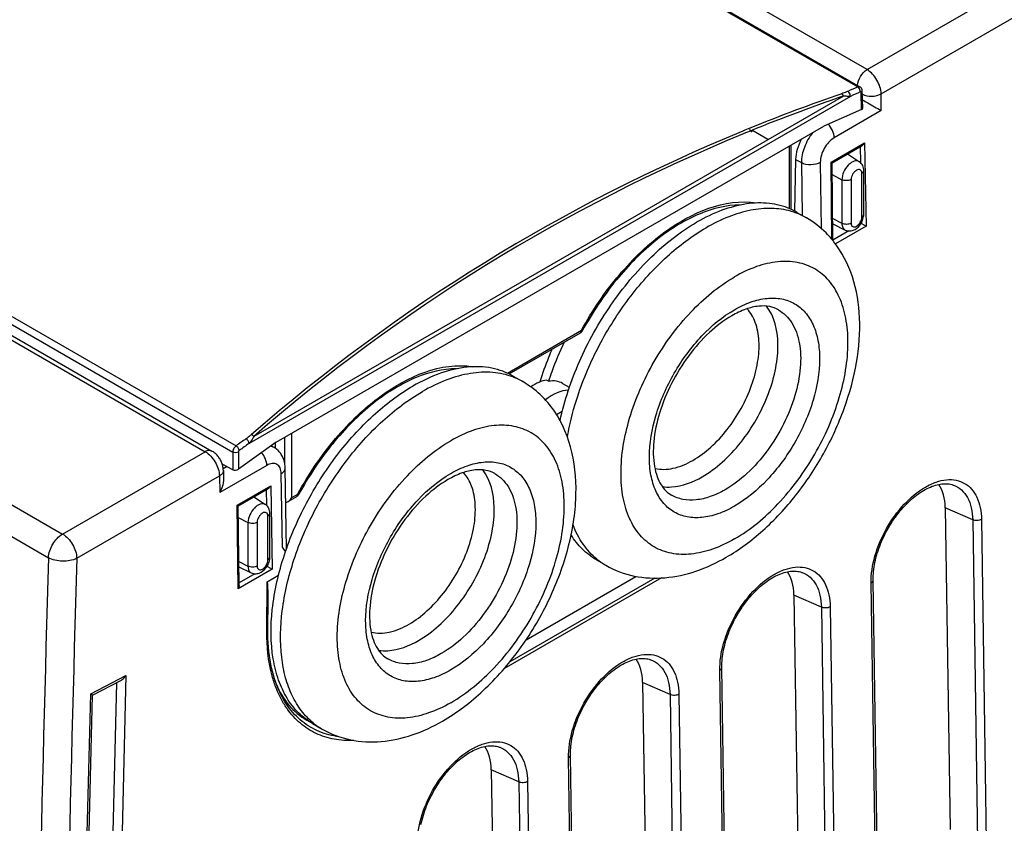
# Model space of a CAD drawing. Header units: inches. Extents: x 0 to 117, y 0 to 83.
# Tile 72 of 83: x 101.86 to 104.76, y 25.73 to 28.09. Entities that reach past the tile are written whole.
import ezdxf

# ---------------------------------------------------------------- set-up
doc = ezdxf.new("R2010")
doc.units = ezdxf.units.IN
doc.header["$LTSCALE"] = 6.431102
doc.header["$MEASUREMENT"] = 0
doc.layers.get('0').update_dxf_attribs({"linetype": 'CONTINUOUS'})
doc.layers.add('02___PRT_ALL_AXES', color=7, linetype='CONTINUOUS')

msp = doc.modelspace()

# ---------------------------------------------------------------- linework, layer by layer
at = {"color": 7, "linetype": 'CONTINUOUS'}
for p, q in [((104.3516, 27.9444), (91.4842, 35.3733)), ((89.536, 34.2485), (102.4034, 26.8196)), ((89.5565, 34.2499), (102.4231, 26.8216)), ((88.8459, 34.162), (101.9835, 26.5772)), ((88.8042, 34.0922), (101.9418, 26.5073)), ((95.3642, 33.0664), (104.3243, 27.8934)), ((95.3708, 33.0665), (104.3309, 27.8935)), ((93.5342, 32.0098), (102.4943, 26.8368)), ((93.5244, 31.9916), (102.4845, 26.8186)), ((104.3516, 27.9444), (110.0609, 31.2406)), ((104.3932, 27.8729), (110.1026, 31.1692)), ((104.3026, 27.8657), (102.5327, 26.8439)), ((104.2823, 27.8667), (102.5464, 26.8644)), ((104.3357, 27.8269), (104.3342, 27.8768)), ((104.3392, 27.8309), (104.3376, 27.8818)), ((104.3936, 27.8237), (104.3932, 27.8729)), ((104.3357, 27.8269), (104.2243, 27.7782)), ((104.3936, 27.8237), (104.2551, 27.7438)), ((102.6122, 26.8474), (104.2243, 27.7782)), ((104.0597, 27.7388), (104.0126, 27.7659)), ((104.0126, 27.7609), (104.0126, 27.7659)), ((104.1227, 27.7195), (104.1227, 27.5353)), ((104.1273, 27.7222), (104.1273, 27.5333)), ((104.2458, 27.6716), (104.3444, 27.7286)), ((104.2487, 27.6699), (104.3374, 27.7211)), ((104.3313, 27.7176), (104.3322, 27.6709)), ((104.3444, 27.7286), (104.3489, 27.4835)), ((104.1415, 27.6803), (104.138, 27.5281)), ((104.1415, 27.6803), (104.1584, 27.6705)), ((104.2946, 27.6964), (104.329, 27.6734)), ((104.1584, 27.6705), (104.1608, 27.5153)), ((104.2141, 27.671), (104.217, 27.4767)), ((104.2484, 27.4445), (104.2458, 27.6716)), ((104.2487, 27.6699), (104.2458, 27.6716)), ((104.2514, 27.4409), (104.2487, 27.6699)), ((104.2491, 27.6353), (104.2777, 27.6204)), ((104.3363, 27.5105), (104.3363, 27.639)), ((104.342, 27.5185), (104.342, 27.6471)), ((104.2777, 27.6204), (104.2777, 27.4919)), ((104.3047, 27.6209), (104.3047, 27.4923)), ((104.1279, 27.5272), (104.1273, 27.5274)), ((104.1454, 27.5242), (104.1732, 27.5081)), ((104.2507, 27.5059), (104.2777, 27.4919)), ((104.2508, 27.4902), (104.2871, 27.4722)), ((104.3489, 27.4835), (104.2587, 27.4315)), ((104.3356, 27.491), (104.3322, 27.489)), ((104.3341, 27.4919), (104.3356, 27.491)), ((104.3354, 27.4943), (104.3355, 27.4911)), ((104.3355, 27.4911), (104.3489, 27.4835)), ((104.2982, 27.4694), (104.2514, 27.4424)), ((103.2928, 27.0508), (103.5112, 27.1769)), ((103.2979, 27.0485), (103.508, 27.1697)), ((103.5112, 27.1769), (103.5114, 27.1773)), ((103.5112, 27.177), (103.5139, 27.1759)), ((103.3102, 27.042), (103.338, 27.0259)), ((103.4087, 27.0305), (103.4149, 27.027)), ((103.4556, 27.0205), (103.4753, 27.0091)), ((103.503, 26.9926), (103.5032, 26.993)), ((103.4377, 26.9287), (103.4544, 26.9384)), ((102.6586, 26.6847), (102.6586, 26.8742)), ((102.6122, 26.8474), (102.5012, 26.7678)), ((102.6098, 26.8457), (102.6098, 26.8297)), ((102.6374, 26.7859), (102.6374, 26.862)), ((101.9835, 26.5772), (102.4034, 26.8196)), ((102.4845, 26.8186), (102.4845, 26.7663)), ((102.5012, 26.8186), (102.5012, 26.7678)), ((102.6064, 26.8318), (102.5976, 26.8369)), ((102.4845, 26.7663), (102.4534, 26.7833)), ((102.5848, 26.7794), (102.4464, 26.6995)), ((102.4677, 26.7755), (102.4565, 26.7691)), ((102.4568, 26.7646), (102.4574, 26.7388)), ((102.6306, 26.5381), (102.6273, 26.7549)), ((102.6424, 26.5332), (102.6388, 26.771)), ((102.0252, 26.5057), (102.4453, 26.7482)), ((102.4453, 26.7482), (102.4464, 26.6995)), ((102.4975, 26.6623), (102.5962, 26.7192)), ((102.5004, 26.6605), (102.5892, 26.7117)), ((102.5831, 26.7082), (102.5839, 26.6616)), ((102.5962, 26.7192), (102.6007, 26.4742)), ((102.6586, 26.6847), (102.676, 26.6948)), ((102.676, 26.6948), (102.6762, 26.6952)), ((102.6761, 26.6948), (102.6788, 26.6937)), ((104.6065, 26.7211), (104.6065, 26.7211)), ((102.5463, 26.687), (102.5808, 26.6641)), ((102.6477, 26.6731), (102.6728, 26.6876)), ((102.5004, 26.4163), (102.4975, 26.6623)), ((102.5005, 26.6605), (102.4975, 26.6623)), ((102.5032, 26.4261), (102.5005, 26.6605)), ((102.5937, 26.5091), (102.5937, 26.6377)), ((102.5009, 26.6259), (102.5294, 26.6111)), ((102.5294, 26.6111), (102.5294, 26.4825)), ((102.5565, 26.6115), (102.5565, 26.4829)), ((102.588, 26.5011), (102.588, 26.6297)), ((104.6626, 26.6187), (104.6768, 25.6711)), ((104.6885, 26.62), (104.7027, 25.6723)), ((102.6397, 26.5253), (102.6306, 26.5381)), ((102.5024, 26.4965), (102.5294, 26.4825)), ((103.5548, 26.5013), (103.5827, 26.4852)), ((102.6007, 26.4742), (102.5004, 26.4163)), ((102.5026, 26.4808), (102.5389, 26.4629)), ((102.5874, 26.4817), (102.5839, 26.4797)), ((102.5858, 26.4826), (102.5874, 26.4817)), ((102.5872, 26.485), (102.5872, 26.4818)), ((102.5872, 26.4818), (102.6007, 26.4742)), ((104.1611, 26.4639), (104.1611, 26.4639)), ((102.5499, 26.4601), (102.5031, 26.4331)), ((102.5849, 26.2886), (102.5859, 26.4369)), ((102.5859, 26.4369), (102.6193, 26.4562)), ((103.7468, 26.4478), (103.2827, 26.1799)), ((103.7272, 26.4473), (103.3001, 26.2008)), ((103.3481, 26.2659), (103.6714, 26.4525)), ((104.3837, 25.4928), (104.3695, 26.4405)), ((104.3779, 25.4848), (104.3637, 26.4324)), ((102.5878, 26.2924), (102.5884, 26.3863)), ((104.2172, 26.3616), (104.2314, 25.4139)), ((104.2431, 26.3628), (104.2573, 25.4151)), ((103.7157, 26.2067), (103.7157, 26.2067)), ((103.9325, 25.2276), (103.9183, 26.1753)), ((103.9383, 25.2357), (103.9241, 26.1833)), ((102.0663, 26.1066), (102.1698, 26.1607)), ((102.0717, 26.1023), (102.1547, 26.1457)), ((102.1698, 26.1607), (102.1526, 25.4575)), ((102.142, 26.139), (102.1258, 25.4742)), ((102.6162, 26.1269), (102.616, 26.1276)), ((102.6161, 26.1276), (102.6164, 26.127)), ((102.0491, 25.4034), (102.0663, 26.1066)), ((102.0552, 25.4222), (102.0717, 26.1023)), ((103.7718, 26.1044), (103.786, 25.1567)), ((103.7977, 26.1056), (103.8119, 25.158)), ((102.7197, 26.0191), (102.7475, 26.003)), ((103.2703, 25.9496), (103.2703, 25.9496)), ((103.4871, 24.9705), (103.4729, 25.9181)), ((103.4928, 24.9785), (103.4786, 25.9262)), ((103.3263, 25.8472), (103.3405, 24.8996)), ((103.3522, 25.8485), (103.3664, 24.9008))]:
    msp.add_line(p, q, dxfattribs=at)
for points in [[(104.3376, 27.8818), (104.3376, 27.8826), (104.3375, 27.8836), (104.3373, 27.8846), (104.3371, 27.8856), (104.3367, 27.8865), (104.3364, 27.8874), (104.3359, 27.8883), (104.3355, 27.8891), (104.3349, 27.8899), (104.3343, 27.8907), (104.3337, 27.8913), (104.333, 27.892), (104.3322, 27.8926), (104.3315, 27.8931), (104.3309, 27.8935)], [(102.4568, 26.7646), (102.4567, 26.7664), (102.4565, 26.7693), (102.4561, 26.7722), (102.4556, 26.7751), (102.455, 26.778), (102.4542, 26.7808), (102.4533, 26.7836), (102.4523, 26.7864), (102.4512, 26.7892), (102.45, 26.7918), (102.4486, 26.7945), (102.4472, 26.7971), (102.4456, 26.7996), (102.444, 26.8021), (102.4422, 26.8045), (102.4404, 26.8068), (102.4384, 26.809), (102.4364, 26.8112), (102.4343, 26.8132), (102.4321, 26.8152), (102.4298, 26.817), (102.4275, 26.8187), (102.4251, 26.8204), (102.4231, 26.8216)], [(102.6388, 26.771), (102.6387, 26.774), (102.6385, 26.7779), (102.638, 26.7818), (102.6375, 26.7855), (102.6367, 26.7892), (102.6358, 26.7927), (102.6347, 26.7961), (102.6336, 26.7995), (102.6322, 26.8027), (102.6307, 26.8058), (102.6291, 26.8088), (102.6274, 26.8116), (102.6256, 26.8144), (102.6236, 26.817), (102.6215, 26.8195), (102.6193, 26.8218), (102.617, 26.8241), (102.6146, 26.8261), (102.6121, 26.8281), (102.6096, 26.8299), (102.607, 26.8315), (102.6064, 26.8318)], [(104.3695, 26.4405), (104.3695, 26.4428), (104.3695, 26.4487), (104.3698, 26.4548), (104.3702, 26.461), (104.3708, 26.4673), (104.3715, 26.4737), (104.3725, 26.4802), (104.3736, 26.4868), (104.3749, 26.4935), (104.3764, 26.5002), (104.378, 26.507), (104.3799, 26.5138), (104.3819, 26.5207), (104.384, 26.5275), (104.3864, 26.5344), (104.3889, 26.5413), (104.3916, 26.5482), (104.3944, 26.5551), (104.3974, 26.562), (104.4006, 26.5688), (104.4039, 26.5755), (104.4073, 26.5822), (104.4109, 26.5889), (104.4146, 26.5954), (104.4185, 26.6019), (104.4224, 26.6083), (104.4265, 26.6146), (104.4307, 26.6208), (104.435, 26.6268), (104.4394, 26.6328), (104.4439, 26.6386), (104.4485, 26.6443), (104.4532, 26.6498), (104.4579, 26.6552), (104.4627, 26.6604), (104.4676, 26.6654), (104.4725, 26.6703), (104.4775, 26.675), (104.4825, 26.6795), (104.4876, 26.6838), (104.4926, 26.6879), (104.4977, 26.6918), (104.5028, 26.6955), (104.5079, 26.699), (104.513, 26.7023), (104.5181, 26.7054), (104.5232, 26.7083), (104.5282, 26.7109), (104.5332, 26.7134), (104.5382, 26.7156), (104.5432, 26.7176), (104.5481, 26.7193), (104.5529, 26.7209), (104.5577, 26.7222), (104.5625, 26.7233), (104.5671, 26.7242), (104.5717, 26.7248), (104.5762, 26.7252), (104.5807, 26.7254), (104.585, 26.7253), (104.5893, 26.725), (104.5934, 26.7245), (104.5975, 26.7237), (104.6014, 26.7227), (104.6053, 26.7215), (104.6065, 26.7211)], [(103.9241, 26.1833), (103.924, 26.1856), (103.9241, 26.1916), (103.9243, 26.1976), (103.9248, 26.2038), (103.9253, 26.2101), (103.9261, 26.2165), (103.9271, 26.223), (103.9282, 26.2296), (103.9295, 26.2363), (103.9309, 26.243), (103.9326, 26.2498), (103.9344, 26.2566), (103.9364, 26.2635), (103.9386, 26.2704), (103.941, 26.2773), (103.9435, 26.2842), (103.9462, 26.2911), (103.949, 26.2979), (103.952, 26.3048), (103.9552, 26.3116), (103.9585, 26.3184), (103.9619, 26.3251), (103.9655, 26.3317), (103.9692, 26.3383), (103.973, 26.3447), (103.977, 26.3511), (103.9811, 26.3574), (103.9853, 26.3636), (103.9896, 26.3697), (103.994, 26.3756), (103.9985, 26.3814), (104.0031, 26.3871), (104.0078, 26.3926), (104.0125, 26.398), (104.0173, 26.4032), (104.0222, 26.4083), (104.0271, 26.4131), (104.0321, 26.4178), (104.0371, 26.4223), (104.0422, 26.4266), (104.0472, 26.4307), (104.0523, 26.4347), (104.0574, 26.4384), (104.0625, 26.4419), (104.0676, 26.4452), (104.0727, 26.4482), (104.0777, 26.4511), (104.0828, 26.4538), (104.0878, 26.4562), (104.0928, 26.4584), (104.0978, 26.4604), (104.1027, 26.4622), (104.1075, 26.4637), (104.1123, 26.465), (104.1171, 26.4661), (104.1217, 26.467), (104.1263, 26.4676), (104.1308, 26.468), (104.1352, 26.4682), (104.1396, 26.4681), (104.1438, 26.4679), (104.148, 26.4673), (104.1521, 26.4666), (104.156, 26.4656), (104.1599, 26.4643), (104.1611, 26.4639)], [(102.616, 26.1276), (102.6151, 26.1297), (102.6112, 26.1399), (102.6077, 26.1504), (102.6044, 26.1612), (102.6014, 26.1722), (102.5987, 26.1835), (102.5963, 26.1951), (102.5942, 26.2069), (102.5924, 26.2189), (102.5908, 26.2312), (102.5896, 26.2437), (102.5887, 26.2564), (102.5881, 26.2693), (102.5878, 26.2824), (102.5878, 26.2924)], [(103.4786, 25.9262), (103.4786, 25.9285), (103.4787, 25.9344), (103.4789, 25.9405), (103.4793, 25.9467), (103.4799, 25.953), (103.4807, 25.9594), (103.4816, 25.9659), (103.4828, 25.9725), (103.4841, 25.9791), (103.4855, 25.9859), (103.4872, 25.9926), (103.489, 25.9995), (103.491, 26.0063), (103.4932, 26.0132), (103.4956, 26.0201), (103.4981, 26.027), (103.5008, 26.0339), (103.5036, 26.0408), (103.5066, 26.0476), (103.5097, 26.0544), (103.513, 26.0612), (103.5165, 26.0679), (103.5201, 26.0745), (103.5238, 26.0811), (103.5276, 26.0876), (103.5316, 26.094), (103.5357, 26.1003), (103.5399, 26.1064), (103.5442, 26.1125), (103.5486, 26.1185), (103.5531, 26.1243), (103.5577, 26.1299), (103.5623, 26.1355), (103.5671, 26.1408), (103.5719, 26.1461), (103.5768, 26.1511), (103.5817, 26.156), (103.5867, 26.1607), (103.5917, 26.1652), (103.5967, 26.1695), (103.6018, 26.1736), (103.6069, 26.1775), (103.612, 26.1812), (103.6171, 26.1847), (103.6222, 26.188), (103.6273, 26.1911), (103.6323, 26.194), (103.6374, 26.1966), (103.6424, 26.199), (103.6474, 26.2013), (103.6523, 26.2032), (103.6572, 26.205), (103.6621, 26.2066), (103.6669, 26.2079), (103.6716, 26.209), (103.6763, 26.2098), (103.6809, 26.2105), (103.6854, 26.2109), (103.6898, 26.211), (103.6942, 26.211), (103.6984, 26.2107), (103.7026, 26.2102), (103.7066, 26.2094), (103.7106, 26.2084), (103.7145, 26.2072), (103.7157, 26.2067)], [(103.0386, 25.722), (103.0401, 25.7287), (103.0418, 25.7355), (103.0436, 25.7423), (103.0456, 25.7492), (103.0478, 25.7561), (103.0501, 25.763), (103.0527, 25.7699), (103.0553, 25.7767), (103.0582, 25.7836), (103.0612, 25.7905), (103.0643, 25.7973), (103.0676, 25.804), (103.0711, 25.8107), (103.0746, 25.8174), (103.0784, 25.8239), (103.0822, 25.8304), (103.0862, 25.8368), (103.0902, 25.8431), (103.0944, 25.8493), (103.0988, 25.8553), (103.1032, 25.8613), (103.1077, 25.8671), (103.1122, 25.8728), (103.1169, 25.8783), (103.1217, 25.8837), (103.1265, 25.8889), (103.1314, 25.8939), (103.1363, 25.8988), (103.1413, 25.9035), (103.1463, 25.908), (103.1513, 25.9123), (103.1564, 25.9164), (103.1615, 25.9203), (103.1666, 25.924), (103.1717, 25.9275), (103.1767, 25.9308), (103.1818, 25.9339), (103.1869, 25.9368), (103.1919, 25.9394), (103.197, 25.9419), (103.202, 25.9441), (103.2069, 25.9461), (103.2118, 25.9479), (103.2167, 25.9494), (103.2215, 25.9507), (103.2262, 25.9518), (103.2309, 25.9527), (103.2355, 25.9533), (103.24, 25.9537), (103.2444, 25.9539), (103.2487, 25.9538), (103.253, 25.9535), (103.2572, 25.953), (103.2612, 25.9522), (103.2652, 25.9513), (103.2691, 25.95), (103.2703, 25.9496)]]:
    msp.add_lwpolyline(points, dxfattribs=at)
for centre, radius, start, end in [((107.7558, 20.0726), 8.5404, 113.69018, 113.90401), ((106.0211, 22.8182), 5.3396, 109.0041, 112.364), ((106.0178, 22.8209), 5.3439, 109.0077, 112.102), ((107.7594, 20.0663), 8.5312, 113.69007, 113.9039), ((106.0034, 22.8575), 5.3045, 112.1056, 112.3487), ((105.9727, 22.929), 5.2267, 112.336, 131.0602), ((105.9744, 22.9302), 5.2182, 112.3572, 131.0664), ((104.046, 27.3518), 0.199, 65.1825, 66.6837), ((104.0715, 27.3297), 0.2054, 69.2089, 74.0689), ((104.0466, 27.3531), 0.1976, 60.0046, 65.184), ((104.073, 27.3338), 0.201, 67.5146, 69.195), ((104.0741, 27.3364), 0.1982, 60.0156, 67.5194), ((104.2846, 27.5221), 0.0579, 322.3013, 333.9017), ((104.02, 27.2535), 0.2978, 38.1722, 40.1519), ((103.4976, 27.177), 0.0136, 356.2884, 0.025), ((103.5001, 27.1834), 0.0157, 329.9427, 331.589), ((103.2379, 26.8516), 0.201, 67.5146, 69.195), ((103.239, 26.8542), 0.1982, 60.0156, 67.5194), ((109.48, 17.0871), 11.994, 125.45129, 125.6218), ((109.4818, 17.0841), 11.981, 125.4514, 125.62191), ((102.6624, 26.6948), 0.0136, 356.2884, 0.025), ((102.6649, 26.7012), 0.0157, 329.9427, 331.589), ((305.808, 20.7628), 203.9471, 178.385936, 179.563211), ((305.8325, 20.7637), 203.8881, 178.386185, 179.56346), ((103.6822, 26.6574), 0.1989, 230.8203, 239.9737), ((102.5363, 26.5127), 0.0579, 322.3013, 333.9017), ((102.9229, 26.2454), 0.3336, 200.6868, 201.0213), ((102.8651, 26.2401), 0.2732, 203.3304, 203.9308), ((102.8626, 26.239), 0.2704, 203.9311, 204.3197), ((102.8504, 26.2081), 0.2518, 214.7235, 215.4969), ((102.847, 26.1752), 0.1989, 230.8203, 239.9737)]:
    msp.add_arc(centre, radius, start, end, dxfattribs=at)
for centre, major_axis, ratio, start_param, end_param in [((104.3274, 27.8314), (0.0118, -0.0008), 0.490325, -0.753828, 0.049388), ((104.2111, 27.7204), (0.0511, 0.0841), 0.562046, -4.609467, -3.914581), ((103.3679, 26.8893), (0.0817, 0.1346), 0.562046, 0.44873, 0.879591), ((103.4261, 26.8557), (0.0766, 0.1376), 0.587338, 0.328948, 0.951919), ((102.4929, 26.7723), (0.0118, 0.0017), 0.624768, -2.444513, -0.874021), ((102.5777, 26.2529), (0.0084, 0.1841), 0.036754, -0.758229, 0.023499)]:
    msp.add_ellipse(centre, major_axis=major_axis, ratio=ratio, start_param=start_param, end_param=end_param, dxfattribs=at)
for points, knots in [([(104.3238, 27.8976), (104.3241, 27.9069), (104.3307, 27.9252), (104.3436, 27.9398), (104.3516, 27.9444)], [0, 0, 0, 0, 0.502696, 1, 1, 1, 1]), ([(104.3932, 27.8729), (104.3931, 27.8871), (104.3833, 27.915), (104.3639, 27.9373), (104.3516, 27.9444)], [0, 0, 0, 0, 0.501312, 1, 1, 1, 1]), ([(104.3309, 27.8935), (104.3305, 27.8937), (104.3283, 27.8946), (104.3259, 27.8941), (104.3243, 27.8934)], [0, 0, 0, 0, 0.227362, 1, 1, 1, 1]), ([(104.3317, 27.8786), (104.332, 27.8829), (104.3298, 27.8889), (104.3255, 27.8927), (104.3243, 27.8934)], [0, 0, 0, 0, 0.763066, 1, 1, 1, 1]), ([(104.2952, 27.8805), (104.2937, 27.8799), (104.2879, 27.8773), (104.2819, 27.875), (104.2774, 27.8734)], [0, 0, 0, 0, 0.244632, 1, 1, 1, 1]), ([(104.2823, 27.8667), (104.2821, 27.8674), (104.2808, 27.8699), (104.279, 27.8722), (104.2774, 27.8734)], [0, 0, 0, 0, 0.273386, 1, 1, 1, 1]), ([(104.3026, 27.8657), (104.2994, 27.8656), (104.2927, 27.8656), (104.286, 27.8664), (104.2823, 27.8667)], [0, 0, 0, 0, 0.463799, 1, 1, 1, 1]), ([(104.3026, 27.8657), (104.3029, 27.87), (104.3006, 27.8761), (104.2963, 27.8798), (104.2952, 27.8805)], [0, 0, 0, 0, 0.762977, 1, 1, 1, 1]), ([(104.3342, 27.8768), (104.3342, 27.8775), (104.3337, 27.8789), (104.3322, 27.8788), (104.3317, 27.8786)], [0, 0, 0, 0, 0.514559, 1, 1, 1, 1]), ([(104.3342, 27.8768), (104.3347, 27.8772), (104.3364, 27.8783), (104.3377, 27.8804), (104.3376, 27.8818)], [0, 0, 0, 0, 0.295155, 1, 1, 1, 1]), ([(104.3379, 27.8724), (104.3462, 27.8679), (104.3657, 27.8645), (104.385, 27.8682), (104.3932, 27.8729)], [0, 0, 0, 0, 0.500275, 1, 1, 1, 1]), ([(104.3384, 27.8553), (104.3435, 27.8525), (104.362, 27.842), (104.3804, 27.8315), (104.3936, 27.8237)], [0, 0, 0, 0, 0.275676, 1, 1, 1, 1]), ([(104.0126, 27.7609), (104.0118, 27.7614), (104.0092, 27.763), (104.007, 27.766), (104.0069, 27.7682)], [0, 0, 0, 0, 0.300919, 1, 1, 1, 1]), ([(104.2551, 27.7438), (104.255, 27.751), (104.2509, 27.7657), (104.2425, 27.7783), (104.2371, 27.7838)], [0, 0, 0, 0, 0.483059, 1, 1, 1, 1]), ([(104.1917, 27.7593), (104.1814, 27.7462), (104.1655, 27.7178), (104.1583, 27.6858), (104.1584, 27.6705)], [0, 0, 0, 0, 0.522391, 1, 1, 1, 1]), ([(104.2551, 27.7438), (104.2428, 27.7366), (104.2233, 27.7138), (104.2139, 27.6854), (104.2141, 27.671)], [0, 0, 0, 0, 0.498866, 1, 1, 1, 1]), ([(104.2141, 27.671), (104.2058, 27.6663), (104.1864, 27.6624), (104.1668, 27.6658), (104.1584, 27.6705)], [0, 0, 0, 0, 0.501141, 1, 1, 1, 1]), ([(104.329, 27.6734), (104.327, 27.6748), (104.3218, 27.6764), (104.3132, 27.6751), (104.3045, 27.6705), (104.2928, 27.6605), (104.2819, 27.6438), (104.2777, 27.6281), (104.2777, 27.6204)], [0, 0, 0, 0, 0.086839, 0.185386, 0.302084, 0.43589, 0.728445, 1, 1, 1, 1]), ([(104.342, 27.6471), (104.342, 27.6521), (104.3401, 27.6624), (104.3332, 27.6706), (104.329, 27.6734)], [0, 0, 0, 0, 0.500854, 1, 1, 1, 1]), ([(104.3363, 27.639), (104.3363, 27.6412), (104.3357, 27.6451), (104.332, 27.6498), (104.326, 27.6507), (104.3199, 27.6482), (104.314, 27.6433), (104.3076, 27.6345), (104.3047, 27.6263), (104.3047, 27.6209)], [0, 0, 0, 0, 0.11452, 0.207982, 0.30145, 0.416031, 0.555109, 0.709181, 1, 1, 1, 1]), ([(104.3363, 27.639), (104.3371, 27.6395), (104.3399, 27.6414), (104.342, 27.6447), (104.342, 27.6471)], [0, 0, 0, 0, 0.294086, 1, 1, 1, 1]), ([(104.3047, 27.6209), (104.3008, 27.6186), (104.2913, 27.6166), (104.2818, 27.6183), (104.2777, 27.6204)], [0, 0, 0, 0, 0.496692, 1, 1, 1, 1]), ([(103.5114, 27.1773), (103.5427, 27.2352), (103.5977, 27.3165), (103.6854, 27.4095), (103.8031, 27.5088), (103.9332, 27.5675), (104.0261, 27.5518)], [0, 0, 0, 0, 0.297155, 0.439626, 0.574361, 1, 1, 1, 1]), ([(103.9784, 27.5456), (103.938, 27.546), (103.8739, 27.5298), (103.7942, 27.4886), (103.7076, 27.4277), (103.6072, 27.3259), (103.5424, 27.2286), (103.5139, 27.1759)], [0, 0, 0, 0, 0.196182, 0.310791, 0.435581, 0.70902, 1, 1, 1, 1]), ([(104.1248, 27.5345), (104.1056, 27.5428), (104.0628, 27.5536), (103.994, 27.5512), (103.9213, 27.5316), (103.8739, 27.5087), (103.8501, 27.4949)], [0, 0, 0, 0, 0.218055, 0.453044, 0.712672, 1, 1, 1, 1]), ([(104.1273, 27.5274), (104.109, 27.5326), (104.0692, 27.5381), (104.0069, 27.5319), (103.9418, 27.5121), (103.8993, 27.4912), (103.8779, 27.4788)], [0, 0, 0, 0, 0.219486, 0.456504, 0.716062, 1, 1, 1, 1]), ([(104.2476, 27.4455), (104.2424, 27.4518), (104.2204, 27.4757), (104.1943, 27.4959), (104.1732, 27.5081)], [0, 0, 0, 0, 0.250971, 1, 1, 1, 1]), ([(104.3047, 27.4923), (104.3047, 27.4901), (104.3053, 27.4862), (104.309, 27.4815), (104.315, 27.4806), (104.3211, 27.4831), (104.327, 27.488), (104.3334, 27.4968), (104.3363, 27.5051), (104.3363, 27.5105)], [0, 0, 0, 0, 0.11452, 0.207982, 0.30145, 0.416031, 0.555109, 0.709181, 1, 1, 1, 1]), ([(104.3363, 27.5105), (104.3371, 27.511), (104.3399, 27.5128), (104.342, 27.5161), (104.342, 27.5185)], [0, 0, 0, 0, 0.294086, 1, 1, 1, 1]), ([(103.448, 26.9109), (103.4607, 26.9705), (103.5007, 27.0896), (103.592, 27.2531), (103.7084, 27.3932), (103.8017, 27.467), (103.8501, 27.4949)], [0, 0, 0, 0, 0.252011, 0.514446, 0.769235, 1, 1, 1, 1]), ([(103.5032, 26.993), (103.5206, 27.0441), (103.5647, 27.1438), (103.6523, 27.2794), (103.7564, 27.3942), (103.8367, 27.455), (103.8779, 27.4788)], [0, 0, 0, 0, 0.259198, 0.520816, 0.771578, 1, 1, 1, 1]), ([(104.3047, 27.4923), (104.3008, 27.49), (104.2913, 27.488), (104.2818, 27.4897), (104.2777, 27.4919)], [0, 0, 0, 0, 0.496692, 1, 1, 1, 1]), ([(104.2777, 27.4919), (104.2777, 27.4877), (104.2787, 27.4799), (104.2841, 27.4737), (104.2871, 27.4722)], [0, 0, 0, 0, 0.551615, 1, 1, 1, 1]), ([(104.2871, 27.4722), (104.2908, 27.4705), (104.2989, 27.4685), (104.3153, 27.4717), (104.3254, 27.4801), (104.3304, 27.4867)], [0, 0, 0, 0, 0.247059, 0.493446, 1, 1, 1, 1]), ([(103.937, 26.5086), (103.9755, 26.5309), (104.0498, 26.5862), (104.1459, 26.69), (104.2266, 26.8114), (104.2873, 26.9433), (104.3244, 27.0786), (104.3347, 27.2109), (104.3151, 27.3343), (104.2781, 27.407), (104.2541, 27.4376)], [0, 0, 0, 0, 0.123609, 0.255154, 0.391116, 0.526595, 0.656838, 0.778753, 0.892186, 1, 1, 1, 1]), ([(103.9614, 26.5627), (104.0089, 26.5901), (104.0986, 26.6656), (104.2034, 26.8087), (104.2749, 26.9711), (104.2998, 27.1104), (104.2919, 27.2108), (104.2734, 27.2733), (104.2424, 27.3241), (104.1993, 27.3604), (104.1463, 27.3796), (104.0868, 27.3811), (104.0234, 27.3658), (103.9822, 27.3462), (103.9614, 27.3342)], [0, 0, 0, 0, 0.138248, 0.291394, 0.444541, 0.58279, 0.643244, 0.697325, 0.745968, 0.791396, 0.836825, 0.885467, 0.939546, 1, 1, 1, 1]), ([(103.9614, 26.5627), (103.9407, 26.5507), (103.8995, 26.5311), (103.8361, 26.5158), (103.7766, 26.5173), (103.7236, 26.5365), (103.6805, 26.5728), (103.6494, 26.6236), (103.631, 26.6861), (103.6231, 26.7865), (103.6479, 26.9258), (103.7195, 27.0881), (103.8243, 27.2313), (103.914, 27.3068), (103.9614, 27.3342)], [0, 0, 0, 0, 0.060454, 0.114533, 0.163175, 0.208604, 0.254032, 0.302675, 0.356756, 0.41721, 0.555459, 0.708606, 0.861752, 1, 1, 1, 1]), ([(103.8668, 26.7459), (103.8877, 26.758), (103.9286, 26.7886), (103.9822, 26.8463), (104.028, 26.9145), (104.063, 26.9886), (104.0848, 27.064), (104.094, 27.1517), (104.0795, 27.218), (104.0558, 27.2482)], [0, 0, 0, 0, 0.124241, 0.260352, 0.402715, 0.54476, 0.679965, 0.802855, 1, 1, 1, 1]), ([(104.0911, 27.2373), (104.0831, 27.2419), (104.0638, 27.2487), (104.0305, 27.2492), (103.9923, 27.2397), (103.9666, 27.2274), (103.9533, 27.2197)], [0, 0, 0, 0, 0.191408, 0.413434, 0.682219, 1, 1, 1, 1]), ([(103.9614, 27.2377), (103.977, 27.2467), (104.0079, 27.2614), (104.0555, 27.2729), (104.1001, 27.2718), (104.1398, 27.2574), (104.1721, 27.2302), (104.1954, 27.1921), (104.2093, 27.1452), (104.2152, 27.0699), (104.1966, 26.9654), (104.1429, 26.8437), (104.0643, 26.7363), (103.997, 26.6797), (103.9614, 26.6591)], [0, 0, 0, 0, 0.060453, 0.114531, 0.163175, 0.208603, 0.254032, 0.302674, 0.356756, 0.41721, 0.55546, 0.708607, 0.861755, 1, 1, 1, 1]), ([(103.9614, 26.6591), (103.9459, 26.6501), (103.915, 26.6354), (103.8674, 26.624), (103.8228, 26.6251), (103.7831, 26.6395), (103.7507, 26.6667), (103.7274, 26.7048), (103.7136, 26.7517), (103.7077, 26.827), (103.7263, 26.9314), (103.78, 27.0532), (103.8586, 27.1606), (103.9259, 27.2172), (103.9614, 27.2377)], [0, 0, 0, 0, 0.060453, 0.114531, 0.163175, 0.208603, 0.254032, 0.302674, 0.356756, 0.41721, 0.55546, 0.708607, 0.861755, 1, 1, 1, 1]), ([(103.9533, 27.2197), (103.9297, 27.2061), (103.8834, 27.1704), (103.8238, 27.1026), (103.7741, 27.0224), (103.739, 26.9368), (103.7213, 26.8537), (103.7219, 26.7896), (103.7326, 26.7474), (103.7439, 26.723), (103.7584, 26.7043), (103.7701, 26.6952), (103.7761, 26.6917)], [0, 0, 0, 0, 0.131117, 0.278263, 0.432184, 0.583001, 0.721117, 0.838209, 0.887235, 0.929681, 0.966506, 1, 1, 1, 1]), ([(103.8389, 26.7941), (103.8578, 26.805), (103.8945, 26.8327), (103.9588, 26.9029), (104.0067, 26.9892), (104.0314, 27.0803), (104.036, 27.1434), (104.0265, 27.1984), (104.0093, 27.2289), (103.9986, 27.2404)], [0, 0, 0, 0, 0.125194, 0.262504, 0.547618, 0.682502, 0.804107, 0.909458, 1, 1, 1, 1]), ([(104.0911, 27.2373), (104.0988, 27.2328), (104.1136, 27.2215), (104.138, 27.1906), (104.1562, 27.1375), (104.1579, 27.0635), (104.1413, 26.9819), (104.1078, 26.8991), (104.0601, 26.8215), (104.0022, 26.7556), (103.9569, 26.7208), (103.9336, 26.7073)], [0, 0, 0, 0, 0.042879, 0.087528, 0.186937, 0.304254, 0.437984, 0.582394, 0.729614, 0.871269, 1, 1, 1, 1]), ([(103.508, 27.1697), (103.5084, 27.17), (103.5103, 27.1716), (103.5111, 27.1742), (103.5112, 27.1761)], [0, 0, 0, 0, 0.224357, 1, 1, 1, 1]), ([(103.4149, 27.027), (103.4181, 27.0367), (103.4315, 27.076), (103.4476, 27.1144), (103.461, 27.1426)], [0, 0, 0, 0, 0.246494, 1, 1, 1, 1]), ([(103.424, 27.1213), (103.4206, 27.1133), (103.4075, 27.0817), (103.3961, 27.0493), (103.3886, 27.0249)], [0, 0, 0, 0, 0.253163, 1, 1, 1, 1]), ([(102.6762, 26.6952), (102.7076, 26.753), (102.7625, 26.8343), (102.8503, 26.9273), (102.9679, 27.0266), (103.098, 27.0854), (103.191, 27.0696)], [0, 0, 0, 0, 0.297155, 0.439626, 0.574361, 1, 1, 1, 1]), ([(103.1432, 27.0635), (103.1028, 27.0638), (103.0387, 27.0476), (102.9591, 27.0064), (102.8724, 26.9455), (102.7721, 26.8437), (102.7073, 26.7464), (102.6788, 26.6937)], [0, 0, 0, 0, 0.196182, 0.310791, 0.435581, 0.70902, 1, 1, 1, 1]), ([(103.3102, 27.042), (103.2907, 27.0532), (103.246, 27.0695), (103.1716, 27.0713), (103.0924, 27.0522), (103.0408, 27.0277), (103.0149, 27.0127)], [0, 0, 0, 0, 0.217773, 0.450952, 0.710201, 1, 1, 1, 1]), ([(103.3093, 27.0395), (103.2903, 27.0467), (103.2485, 27.0557), (103.1818, 27.052), (103.1115, 27.0322), (103.0658, 27.0099), (103.0428, 26.9967)], [0, 0, 0, 0, 0.218403, 0.454069, 0.71373, 1, 1, 1, 1]), ([(103.1018, 26.0264), (103.145, 26.0514), (103.2278, 26.1149), (103.3322, 26.2347), (103.416, 26.3742), (103.4735, 26.5238), (103.4998, 26.6739), (103.4908, 26.8164), (103.4476, 26.9228), (103.3912, 26.9894), (103.3565, 27.0152), (103.338, 27.0259)], [0, 0, 0, 0, 0.126086, 0.260801, 0.399284, 0.535224, 0.663279, 0.781367, 0.891852, 0.946044, 1, 1, 1, 1]), ([(103.4556, 27.0205), (103.4498, 27.0239), (103.4362, 27.0285), (103.4221, 27.0281), (103.4149, 27.027)], [0, 0, 0, 0, 0.479461, 1, 1, 1, 1]), ([(102.7214, 26.0211), (102.7086, 26.0315), (102.6849, 26.0562), (102.6575, 26.1018), (102.6381, 26.1554), (102.6226, 26.2391), (102.626, 26.3577), (102.6615, 26.506), (102.7258, 26.6549), (102.814, 26.7932), (102.9193, 26.9104), (103.0009, 26.9725), (103.0428, 26.9967)], [0, 0, 0, 0, 0.043179, 0.088894, 0.138197, 0.191675, 0.311262, 0.445591, 0.588965, 0.734061, 0.873275, 1, 1, 1, 1]), ([(102.6366, 26.5163), (102.6537, 26.5684), (102.6976, 26.6703), (102.7858, 26.8088), (102.8913, 26.9263), (102.9729, 26.9885), (103.0149, 27.0127)], [0, 0, 0, 0, 0.25854, 0.520264, 0.771404, 1, 1, 1, 1]), ([(103.4697, 26.8624), (103.4715, 26.8731), (103.4799, 26.9172), (103.4921, 26.9604), (103.503, 26.9926)], [0, 0, 0, 0, 0.242991, 1, 1, 1, 1]), ([(103.1263, 26.0805), (103.1737, 26.1079), (103.2635, 26.1834), (103.3682, 26.3266), (103.4398, 26.4889), (103.4647, 26.6282), (103.4567, 26.7286), (103.4383, 26.7911), (103.4072, 26.8419), (103.3641, 26.8782), (103.3111, 26.8974), (103.2516, 26.8989), (103.1883, 26.8836), (103.147, 26.864), (103.1263, 26.852)], [0, 0, 0, 0, 0.138248, 0.291394, 0.444541, 0.58279, 0.643244, 0.697325, 0.745968, 0.791396, 0.836825, 0.885467, 0.939546, 1, 1, 1, 1]), ([(102.5395, 26.8701), (102.5383, 26.869), (102.533, 26.8646), (102.5275, 26.8606), (102.5234, 26.8576)], [0, 0, 0, 0, 0.245586, 1, 1, 1, 1]), ([(102.5464, 26.8644), (102.5459, 26.865), (102.5439, 26.8673), (102.5415, 26.8692), (102.5395, 26.8701)], [0, 0, 0, 0, 0.261904, 1, 1, 1, 1]), ([(102.5327, 26.8439), (102.5323, 26.8467), (102.5298, 26.8519), (102.5258, 26.8562), (102.5234, 26.8576)], [0, 0, 0, 0, 0.493751, 1, 1, 1, 1]), ([(102.5464, 26.8644), (102.5456, 26.8626), (102.5419, 26.8552), (102.5368, 26.8486), (102.5327, 26.8439)], [0, 0, 0, 0, 0.241321, 1, 1, 1, 1]), ([(103.1263, 26.0805), (103.1055, 26.0685), (103.0643, 26.0489), (103.0009, 26.0336), (102.9414, 26.0351), (102.8885, 26.0543), (102.8453, 26.0906), (102.8143, 26.1414), (102.7958, 26.2039), (102.7879, 26.3043), (102.8128, 26.4436), (102.8843, 26.606), (102.9891, 26.7491), (103.0789, 26.8246), (103.1263, 26.852)], [0, 0, 0, 0, 0.060454, 0.114533, 0.163175, 0.208604, 0.254032, 0.302675, 0.356756, 0.41721, 0.555459, 0.708606, 0.861752, 1, 1, 1, 1]), ([(102.4231, 26.8216), (102.4204, 26.8231), (102.4131, 26.8242), (102.4066, 26.8215), (102.4034, 26.8196)], [0, 0, 0, 0, 0.449255, 1, 1, 1, 1]), ([(102.4034, 26.8196), (102.4156, 26.8125), (102.4351, 26.7903), (102.445, 26.7624), (102.4453, 26.7482)], [0, 0, 0, 0, 0.499056, 1, 1, 1, 1]), ([(102.4943, 26.8368), (102.4914, 26.8348), (102.4868, 26.8291), (102.4846, 26.8221), (102.4845, 26.8186)], [0, 0, 0, 0, 0.505287, 1, 1, 1, 1]), ([(102.5012, 26.8186), (102.4987, 26.8172), (102.4929, 26.8161), (102.487, 26.8172), (102.4845, 26.8186)], [0, 0, 0, 0, 0.499999, 1, 1, 1, 1]), ([(102.5036, 26.8232), (102.5033, 26.8259), (102.5008, 26.8312), (102.4968, 26.8354), (102.4943, 26.8368)], [0, 0, 0, 0, 0.493509, 1, 1, 1, 1]), ([(102.5848, 26.7794), (102.5847, 26.786), (102.5812, 26.7995), (102.574, 26.8113), (102.5693, 26.8166)], [0, 0, 0, 0, 0.47992, 1, 1, 1, 1]), ([(102.6273, 26.7549), (102.6272, 26.7606), (102.6256, 26.7712), (102.6155, 26.7838), (102.5996, 26.7863), (102.5897, 26.7823), (102.5848, 26.7794)], [0, 0, 0, 0, 0.27574, 0.502044, 0.726973, 1, 1, 1, 1]), ([(103.1263, 26.7556), (103.1418, 26.7645), (103.1728, 26.7793), (103.2203, 26.7907), (103.2649, 26.7896), (103.3046, 26.7752), (103.337, 26.748), (103.3603, 26.7099), (103.3741, 26.663), (103.3801, 26.5877), (103.3614, 26.4832), (103.3077, 26.3615), (103.2292, 26.2541), (103.1618, 26.1975), (103.1263, 26.1769)], [0, 0, 0, 0, 0.060453, 0.114531, 0.163175, 0.208603, 0.254032, 0.302674, 0.356756, 0.41721, 0.55546, 0.708607, 0.861755, 1, 1, 1, 1]), ([(103.7272, 26.7703), (103.7444, 26.7663), (103.7846, 26.7679), (103.8207, 26.7836), (103.8389, 26.7941)], [0, 0, 0, 0, 0.457309, 1, 1, 1, 1]), ([(102.4568, 26.7646), (102.4569, 26.7615), (102.4542, 26.7545), (102.4486, 26.7501), (102.4453, 26.7482)], [0, 0, 0, 0, 0.447123, 1, 1, 1, 1]), ([(102.6273, 26.7549), (102.6306, 26.7568), (102.6362, 26.7611), (102.6389, 26.7679), (102.6388, 26.771)], [0, 0, 0, 0, 0.553547, 1, 1, 1, 1]), ([(103.1263, 26.1769), (103.1107, 26.168), (103.0798, 26.1532), (103.0323, 26.1418), (102.9876, 26.1429), (102.9479, 26.1573), (102.9156, 26.1845), (102.8923, 26.2226), (102.8784, 26.2695), (102.8725, 26.3448), (102.8911, 26.4493), (102.9448, 26.571), (103.0234, 26.6784), (103.0907, 26.735), (103.1263, 26.7556)], [0, 0, 0, 0, 0.060453, 0.114531, 0.163175, 0.208603, 0.254032, 0.302674, 0.356756, 0.41721, 0.55546, 0.708607, 0.861755, 1, 1, 1, 1]), ([(103.0038, 26.312), (103.0226, 26.3228), (103.0593, 26.3505), (103.1237, 26.4208), (103.1716, 26.5071), (103.1962, 26.5981), (103.2008, 26.6612), (103.1913, 26.7162), (103.1741, 26.7467), (103.1634, 26.7582)], [0, 0, 0, 0, 0.125194, 0.262504, 0.547618, 0.682502, 0.804107, 0.909458, 1, 1, 1, 1]), ([(103.0316, 26.2637), (103.0526, 26.2758), (103.0935, 26.3065), (103.147, 26.3641), (103.1929, 26.4324), (103.2279, 26.5064), (103.2497, 26.5818), (103.2589, 26.6696), (103.2443, 26.7358), (103.2206, 26.766)], [0, 0, 0, 0, 0.124241, 0.260352, 0.402715, 0.54476, 0.679965, 0.802855, 1, 1, 1, 1]), ([(103.2559, 26.7551), (103.2637, 26.7506), (103.2784, 26.7393), (103.3029, 26.7084), (103.3211, 26.6553), (103.3227, 26.5814), (103.3061, 26.4998), (103.2726, 26.4169), (103.2249, 26.3393), (103.167, 26.2734), (103.1218, 26.2386), (103.0984, 26.2252)], [0, 0, 0, 0, 0.042879, 0.087528, 0.186937, 0.304254, 0.437984, 0.582394, 0.729614, 0.871269, 1, 1, 1, 1]), ([(103.2559, 26.7551), (103.2479, 26.7597), (103.2287, 26.7666), (103.1953, 26.767), (103.1571, 26.7575), (103.1314, 26.7452), (103.1181, 26.7375)], [0, 0, 0, 0, 0.191408, 0.413434, 0.682219, 1, 1, 1, 1]), ([(102.4574, 26.7388), (102.4574, 26.7355), (102.4564, 26.7217), (102.4514, 26.7085), (102.4464, 26.6995)], [0, 0, 0, 0, 0.243897, 1, 1, 1, 1]), ([(103.1181, 26.7375), (103.0945, 26.7239), (103.0483, 26.6882), (102.9886, 26.6205), (102.9389, 26.5402), (102.9038, 26.4546), (102.8861, 26.3715), (102.8867, 26.3074), (102.8975, 26.2652), (102.9088, 26.2409), (102.9232, 26.2221), (102.9349, 26.213), (102.941, 26.2096)], [0, 0, 0, 0, 0.131117, 0.278263, 0.432184, 0.583001, 0.721117, 0.838209, 0.887235, 0.929681, 0.966506, 1, 1, 1, 1]), ([(103.749, 26.7168), (103.7581, 26.7155), (103.7992, 26.7144), (103.8393, 26.73), (103.8668, 26.7459)], [0, 0, 0, 0, 0.223426, 1, 1, 1, 1]), ([(104.3637, 26.4324), (104.3633, 26.4592), (104.3725, 26.5157), (104.4064, 26.5952), (104.4568, 26.6652), (104.5092, 26.7097), (104.5535, 26.7307), (104.5845, 26.7381), (104.6137, 26.7371), (104.6398, 26.7276), (104.6611, 26.7097), (104.6767, 26.6848), (104.6862, 26.6541), (104.6883, 26.6317), (104.6885, 26.62)], [0, 0, 0, 0, 0.1383, 0.290852, 0.44306, 0.580434, 0.640625, 0.694664, 0.743506, 0.789387, 0.835419, 0.884661, 0.93924, 1, 1, 1, 1]), ([(103.9336, 26.7073), (103.9198, 26.6994), (103.8923, 26.6863), (103.85, 26.6761), (103.8104, 26.6771), (103.7865, 26.6857), (103.7761, 26.6917)], [0, 0, 0, 0, 0.289798, 0.549039, 0.782225, 1, 1, 1, 1]), ([(104.6065, 26.7211), (104.615, 26.7178), (104.6312, 26.7078), (104.6492, 26.684), (104.66, 26.6534), (104.6624, 26.6307), (104.6626, 26.6187)], [0, 0, 0, 0, 0.219672, 0.451122, 0.709067, 1, 1, 1, 1]), ([(102.5808, 26.6641), (102.5787, 26.6654), (102.5735, 26.6671), (102.565, 26.6657), (102.5562, 26.6611), (102.5446, 26.6511), (102.5336, 26.6345), (102.5294, 26.6187), (102.5294, 26.6111)], [0, 0, 0, 0, 0.086839, 0.185386, 0.302084, 0.43589, 0.728445, 1, 1, 1, 1]), ([(102.6728, 26.6876), (102.6733, 26.6878), (102.6752, 26.6894), (102.6759, 26.692), (102.676, 26.6939)], [0, 0, 0, 0, 0.224357, 1, 1, 1, 1]), ([(102.588, 26.6297), (102.588, 26.6318), (102.5875, 26.6358), (102.5837, 26.6405), (102.5778, 26.6414), (102.5716, 26.6389), (102.5658, 26.6339), (102.5593, 26.6252), (102.5565, 26.6169), (102.5565, 26.6115)], [0, 0, 0, 0, 0.11452, 0.207982, 0.30145, 0.416031, 0.555109, 0.709181, 1, 1, 1, 1]), ([(102.5937, 26.6377), (102.5937, 26.6428), (102.5918, 26.6531), (102.585, 26.6613), (102.5808, 26.6641)], [0, 0, 0, 0, 0.500854, 1, 1, 1, 1]), ([(102.588, 26.6297), (102.5888, 26.6302), (102.5916, 26.632), (102.5938, 26.6353), (102.5938, 26.6377)], [0, 0, 0, 0, 0.294086, 1, 1, 1, 1]), ([(102.5565, 26.6115), (102.5525, 26.6092), (102.543, 26.6073), (102.5335, 26.6089), (102.5294, 26.6111)], [0, 0, 0, 0, 0.496692, 1, 1, 1, 1]), ([(104.6885, 26.62), (104.6847, 26.6178), (104.6758, 26.6158), (104.6667, 26.617), (104.6626, 26.6187)], [0, 0, 0, 0, 0.493056, 1, 1, 1, 1]), ([(103.5565, 26.5032), (103.5411, 26.5158), (103.5129, 26.5468), (103.4938, 26.5839), (103.4861, 26.6038)], [0, 0, 0, 0, 0.481498, 1, 1, 1, 1]), ([(101.9418, 26.5073), (101.9424, 26.5213), (101.9523, 26.5485), (101.9715, 26.5703), (101.9835, 26.5772)], [0, 0, 0, 0, 0.503226, 1, 1, 1, 1]), ([(101.9835, 26.5772), (101.9957, 26.5701), (102.0152, 26.5478), (102.025, 26.5199), (102.0252, 26.5057)], [0, 0, 0, 0, 0.498872, 1, 1, 1, 1]), ([(103.5548, 26.5013), (103.5399, 26.5099), (103.5118, 26.5315), (103.49, 26.5595), (103.4806, 26.5747)], [0, 0, 0, 0, 0.489488, 1, 1, 1, 1]), ([(102.0252, 26.5057), (102.0126, 26.4992), (101.9899, 26.4957), (101.9616, 26.4991), (101.9477, 26.504), (101.9418, 26.5073)], [0, 0, 0, 0, 0.49606, 0.761338, 1, 1, 1, 1]), ([(102.5565, 26.4829), (102.5565, 26.4808), (102.557, 26.4768), (102.5607, 26.4721), (102.5667, 26.4712), (102.5728, 26.4737), (102.5787, 26.4787), (102.5851, 26.4874), (102.588, 26.4957), (102.588, 26.5011)], [0, 0, 0, 0, 0.11452, 0.207982, 0.30145, 0.416031, 0.555109, 0.709181, 1, 1, 1, 1]), ([(102.588, 26.5011), (102.5888, 26.5016), (102.5916, 26.5035), (102.5938, 26.5068), (102.5938, 26.5091)], [0, 0, 0, 0, 0.294086, 1, 1, 1, 1]), ([(102.7196, 26.0191), (102.7045, 26.0278), (102.6759, 26.05), (102.6419, 26.0942), (102.617, 26.1484), (102.5956, 26.2357), (102.5959, 26.3623), (102.6194, 26.4639), (102.6366, 26.5163)], [0, 0, 0, 0, 0.096836, 0.197962, 0.306802, 0.425488, 0.694102, 1, 1, 1, 1]), ([(103.5827, 26.4852), (103.6085, 26.4703), (103.6659, 26.4488), (103.7581, 26.4445), (103.8506, 26.4651), (103.9087, 26.4923), (103.937, 26.5086)], [0, 0, 0, 0, 0.241304, 0.485179, 0.736304, 1, 1, 1, 1]), ([(102.5565, 26.4829), (102.5525, 26.4806), (102.543, 26.4787), (102.5335, 26.4804), (102.5294, 26.4825)], [0, 0, 0, 0, 0.496692, 1, 1, 1, 1]), ([(102.5294, 26.4825), (102.5294, 26.4783), (102.5304, 26.4706), (102.5358, 26.4644), (102.5389, 26.4629)], [0, 0, 0, 0, 0.551615, 1, 1, 1, 1]), ([(102.5389, 26.4629), (102.5425, 26.4611), (102.5506, 26.4592), (102.567, 26.4623), (102.5771, 26.4708), (102.5822, 26.4773)], [0, 0, 0, 0, 0.247059, 0.493446, 1, 1, 1, 1]), ([(103.9183, 26.1753), (103.9179, 26.202), (103.9271, 26.2585), (103.961, 26.338), (104.0113, 26.408), (104.0638, 26.4526), (104.1081, 26.4735), (104.1391, 26.4809), (104.1683, 26.48), (104.1943, 26.4704), (104.2157, 26.4525), (104.2313, 26.4276), (104.2408, 26.3969), (104.2429, 26.3745), (104.2431, 26.3628)], [0, 0, 0, 0, 0.1383, 0.290852, 0.44306, 0.580434, 0.640625, 0.694664, 0.743506, 0.789387, 0.835419, 0.884661, 0.93924, 1, 1, 1, 1]), ([(104.1611, 26.4639), (104.1696, 26.4607), (104.1858, 26.4506), (104.2037, 26.4269), (104.2146, 26.3962), (104.217, 26.3735), (104.2172, 26.3616)], [0, 0, 0, 0, 0.219672, 0.451122, 0.709067, 1, 1, 1, 1]), ([(104.3637, 26.4324), (104.3646, 26.4329), (104.3674, 26.4348), (104.3695, 26.4381), (104.3695, 26.4405)], [0, 0, 0, 0, 0.297875, 1, 1, 1, 1]), ([(104.2431, 26.3628), (104.2393, 26.3606), (104.2304, 26.3586), (104.2213, 26.3598), (104.2172, 26.3616)], [0, 0, 0, 0, 0.493056, 1, 1, 1, 1]), ([(102.6108, 26.1276), (102.6063, 26.1394), (102.59, 26.1916), (102.5847, 26.2467), (102.5849, 26.2886)], [0, 0, 0, 0, 0.232452, 1, 1, 1, 1]), ([(102.5849, 26.2886), (102.5854, 26.2888), (102.5867, 26.2897), (102.5878, 26.2913), (102.5878, 26.2924)], [0, 0, 0, 0, 0.299435, 1, 1, 1, 1]), ([(102.892, 26.2881), (102.9093, 26.2841), (102.9495, 26.2857), (102.9856, 26.3014), (103.0038, 26.312)], [0, 0, 0, 0, 0.457309, 1, 1, 1, 1]), ([(102.9139, 26.2346), (102.9229, 26.2334), (102.9641, 26.2322), (103.0041, 26.2479), (103.0316, 26.2637)], [0, 0, 0, 0, 0.223426, 1, 1, 1, 1]), ([(103.0984, 26.2252), (103.0846, 26.2172), (103.0571, 26.2041), (103.0149, 26.1939), (102.9752, 26.1949), (102.9513, 26.2036), (102.941, 26.2096)], [0, 0, 0, 0, 0.289798, 0.549039, 0.782225, 1, 1, 1, 1]), ([(103.4729, 25.9181), (103.4725, 25.9449), (103.4816, 26.0014), (103.5155, 26.0809), (103.5659, 26.1509), (103.6184, 26.1954), (103.6626, 26.2164), (103.6936, 26.2237), (103.7228, 26.2228), (103.7489, 26.2133), (103.7702, 26.1954), (103.7859, 26.1705), (103.7954, 26.1398), (103.7975, 26.1174), (103.7977, 26.1056)], [0, 0, 0, 0, 0.1383, 0.290852, 0.44306, 0.580434, 0.640625, 0.694664, 0.743506, 0.789387, 0.835419, 0.884661, 0.93924, 1, 1, 1, 1]), ([(103.7157, 26.2067), (103.7241, 26.2035), (103.7404, 26.1935), (103.7583, 26.1697), (103.7692, 26.1391), (103.7716, 26.1164), (103.7718, 26.1044)], [0, 0, 0, 0, 0.219672, 0.451122, 0.709067, 1, 1, 1, 1]), ([(103.9183, 26.1753), (103.9192, 26.1758), (103.9219, 26.1776), (103.9241, 26.1809), (103.9241, 26.1833)], [0, 0, 0, 0, 0.297875, 1, 1, 1, 1]), ([(102.1547, 26.1457), (102.1563, 26.1465), (102.1623, 26.1504), (102.167, 26.1561), (102.1698, 26.1607)], [0, 0, 0, 0, 0.244927, 1, 1, 1, 1]), ([(102.6434, 26.0646), (102.6403, 26.0692), (102.6278, 26.0885), (102.6178, 26.1095), (102.6115, 26.1258)], [0, 0, 0, 0, 0.242062, 1, 1, 1, 1]), ([(102.7972, 25.9805), (102.7774, 25.9829), (102.7384, 25.9927), (102.6865, 26.0238), (102.6443, 26.0695), (102.6244, 26.1068), (102.6162, 26.1269)], [0, 0, 0, 0, 0.245384, 0.485708, 0.733606, 1, 1, 1, 1]), ([(102.6164, 26.127), (102.6264, 26.105), (102.6517, 26.0648), (102.6895, 26.0356), (102.7096, 26.0253)], [0, 0, 0, 0, 0.516177, 1, 1, 1, 1]), ([(102.0717, 26.1023), (102.0717, 26.1025), (102.0711, 26.103), (102.0701, 26.1039), (102.0683, 26.1051), (102.067, 26.1061), (102.0663, 26.1066)], [0, 0, 0, 0, 0.092804, 0.300823, 0.607436, 1, 1, 1, 1]), ([(103.7977, 26.1056), (103.7939, 26.1034), (103.7849, 26.1014), (103.7759, 26.1026), (103.7718, 26.1044)], [0, 0, 0, 0, 0.493056, 1, 1, 1, 1]), ([(102.8411, 25.9695), (102.8216, 25.9685), (102.7833, 25.9706), (102.729, 25.9878), (102.6816, 26.0184), (102.6564, 26.0464), (102.6454, 26.0618)], [0, 0, 0, 0, 0.259234, 0.505334, 0.748637, 1, 1, 1, 1]), ([(102.7475, 26.003), (102.7733, 25.9881), (102.8307, 25.9666), (102.9229, 25.9623), (103.0154, 25.9829), (103.0736, 26.0101), (103.1018, 26.0264)], [0, 0, 0, 0, 0.241304, 0.485179, 0.736304, 1, 1, 1, 1]), ([(103.0275, 25.6609), (103.0271, 25.6877), (103.0362, 25.7442), (103.0701, 25.8237), (103.1205, 25.8937), (103.173, 25.9382), (103.2172, 25.9592), (103.2482, 25.9666), (103.2774, 25.9656), (103.3035, 25.9561), (103.3248, 25.9382), (103.3404, 25.9133), (103.3499, 25.8826), (103.3521, 25.8602), (103.3522, 25.8485)], [0, 0, 0, 0, 0.1383, 0.290852, 0.44306, 0.580434, 0.640625, 0.694664, 0.743506, 0.789387, 0.835419, 0.884661, 0.93924, 1, 1, 1, 1]), ([(103.2703, 25.9496), (103.2787, 25.9464), (103.295, 25.9363), (103.3129, 25.9126), (103.3237, 25.8819), (103.3261, 25.8592), (103.3263, 25.8472)], [0, 0, 0, 0, 0.219672, 0.451122, 0.709067, 1, 1, 1, 1]), ([(103.4729, 25.9181), (103.4737, 25.9186), (103.4765, 25.9205), (103.4787, 25.9238), (103.4786, 25.9262)], [0, 0, 0, 0, 0.297875, 1, 1, 1, 1]), ([(103.3522, 25.8485), (103.3485, 25.8463), (103.3395, 25.8443), (103.3305, 25.8455), (103.3263, 25.8472)], [0, 0, 0, 0, 0.493056, 1, 1, 1, 1])]:
    msp.add_open_spline(points, degree=3, knots=knots, dxfattribs=at)
for points in [[(104.3374, 27.7211), (104.3404, 27.7228), (104.3428, 27.7256), (104.3444, 27.7286)], [(104.3366, 27.4966), (104.339, 27.5014), (104.3407, 27.5066), (104.3415, 27.5118)], [(104.3415, 27.5118), (104.3418, 27.514), (104.342, 27.5163), (104.342, 27.5185)], [(103.508, 27.1697), (103.5103, 27.1711), (103.5124, 27.1732), (103.5137, 27.1755)], [(102.5036, 26.8232), (102.5022, 26.8222), (102.5012, 26.8203), (102.5012, 26.8186)], [(102.6064, 26.8318), (102.6032, 26.8337), (102.5996, 26.835), (102.5959, 26.8358)], [(102.5892, 26.7117), (102.5921, 26.7134), (102.5945, 26.7163), (102.5962, 26.7192)], [(102.6404, 26.6708), (102.6429, 26.6708), (102.6454, 26.6718), (102.6476, 26.673)], [(102.6476, 26.673), (102.6522, 26.6757), (102.656, 26.6801), (102.6586, 26.6847)], [(102.6728, 26.6876), (102.6751, 26.6889), (102.6772, 26.691), (102.6785, 26.6933)], [(102.5884, 26.4873), (102.5907, 26.492), (102.5924, 26.4972), (102.5932, 26.5025)], [(102.5932, 26.5025), (102.5936, 26.5047), (102.5937, 26.5069), (102.5937, 26.5091)], [(102.5032, 26.4261), (102.5032, 26.4227), (102.5021, 26.4192), (102.5004, 26.4163)]]:
    msp.add_open_spline(points, degree=3, dxfattribs=at)
at = {"layer": '02___PRT_ALL_AXES', "color": 7, "linetype": 'CONTINUOUS'}
for p, q in [((104.6626, 26.6187), (104.5818, 26.6546)), ((104.5818, 26.6546), (104.596, 25.7069)), ((104.2172, 26.3616), (104.1364, 26.3974)), ((104.1364, 26.3974), (104.1506, 25.4497)), ((103.7718, 26.1044), (103.6909, 26.1402)), ((103.6909, 26.1402), (103.7051, 25.1926)), ((103.3263, 25.8472), (103.2455, 25.8831)), ((103.2455, 25.8831), (103.2597, 24.9354))]:
    msp.add_line(p, q, dxfattribs=at)
for centre in [(104.4426, 26.5742), (103.9972, 26.317), (103.5517, 26.0599), (103.1063, 25.8027)]:
    msp.add_ellipse(centre, major_axis=(0.0958, 0.172), ratio=0.587338, start_param=-0.794448, end_param=-0.285328, dxfattribs=at)

doc.saveas('drawing.dxf')
